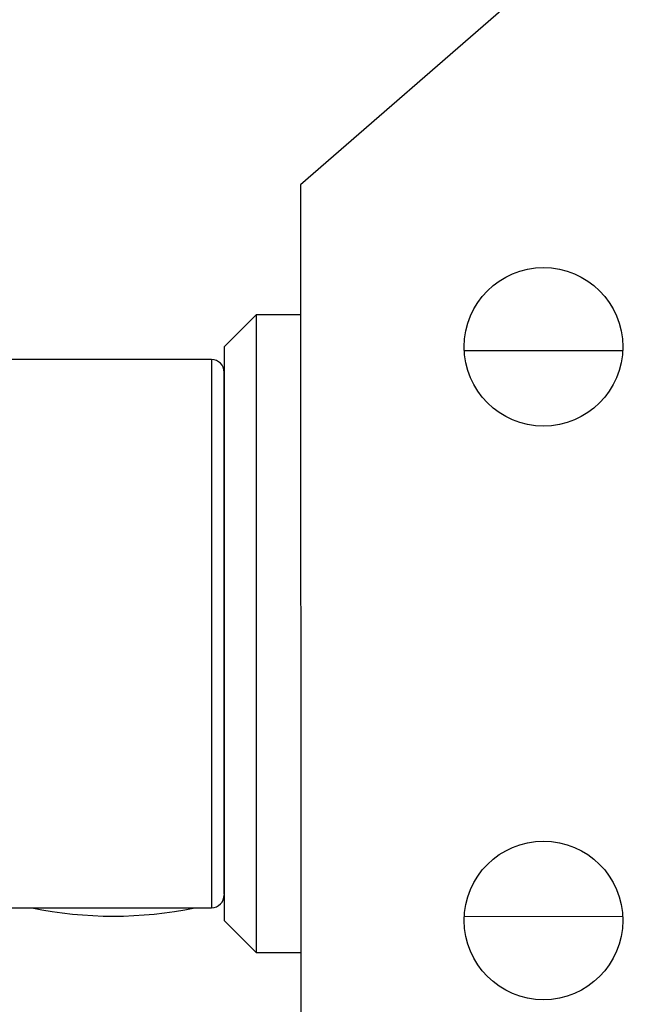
# Model space of a CAD drawing. Header units: inches. Extents: x 2.4 to 40.6, y 0.9 to 32.7.
# Tile 39 of 68: x 13.859 to 14.235, y 30.027 to 30.635. Entities that reach past the tile are written whole.
import ezdxf

# ---------------------------------------------------------------- set-up
doc = ezdxf.new("R2010")
doc.units = ezdxf.units.IN
doc.header["$MEASUREMENT"] = 0

msp = doc.modelspace()

# ---------------------------------------------------------------- linework, layer by layer
at = {"color": 7, "linetype": 'Continuous', "lineweight": 25}
for p, q in [((14.84805, 31.24299), (14.03246, 30.53282)), ((14.03246, 30.53282), (14.03249, 29.97852)), ((14.00491, 30.45251), (13.98522, 30.43283)), ((14.03246, 30.45252), (14.00491, 30.45251)), ((13.97735, 30.42495), (13.85136, 30.42495)), ((14.2314, 30.43028), (14.13353, 30.43028)), ((13.85138, 30.08636), (13.97737, 30.08637)), ((13.98524, 30.0785), (14.00493, 30.05881)), ((14.13355, 30.08106), (14.23142, 30.08107)), ((14.00493, 30.05881), (14.03249, 30.05882))]:
    msp.add_line(p, q, dxfattribs=at)
at = {"color": 7, "linetype": 'Continuous', "lineweight": 25, "flags": 128}
for points in [[(14.00491, 30.45251), (14.00491, 30.4501), (14.00491, 30.43694), (14.00491, 30.41309), (14.00491, 30.37994), (14.00491, 30.33946), (14.00491, 30.29403), (14.00492, 30.24633), (14.00492, 30.19919), (14.00492, 30.15538), (14.00493, 30.11748), (14.00493, 30.08775), (14.00493, 30.06793), (14.00493, 30.05919), (14.00493, 30.05881)], [(13.98522, 30.43283), (13.98522, 30.43047), (13.98522, 30.41706), (13.98522, 30.39264), (13.98523, 30.35889), (13.98523, 30.31811), (13.98523, 30.27307), (13.98523, 30.22685), (13.98524, 30.18259), (13.98524, 30.14331), (13.98524, 30.11168), (13.98524, 30.08987), (13.98524, 30.07936), (13.98524, 30.0785)], [(13.97735, 30.42495), (13.97735, 30.42243), (13.97735, 30.40922), (13.97735, 30.38554), (13.97735, 30.35301), (13.97735, 30.31385)], [(13.97735, 30.31385), (13.97736, 30.27072), (13.97736, 30.22657), (13.97736, 30.18439), (13.97736, 30.14708), (13.97737, 30.11716), (13.97737, 30.09668), (13.97737, 30.08704), (13.97737, 30.08637)]]:
    msp.add_lwpolyline(points, dxfattribs=at)
at = {"color": 7, "linetype": 'Continuous', "lineweight": 25}
for centre in [(14.18247, 30.43282), (14.18249, 30.07852)]:
    msp.add_circle(centre, 0.049, dxfattribs=at)
for centre, radius, start, end in [((13.97735, 30.41708), 0.00787, 0.00332, 90.00332), ((13.97737, 30.09425), 0.00787, 270.00332, 0.00332), ((13.91674, 30.32806), 0.24688, 258.23347, 281.77319)]:
    msp.add_arc(centre, radius, start, end, dxfattribs=at)
for points, knots in [([(13.98523, 30.31114), (13.98523, 30.32947), (13.98523, 30.35765), (13.98522, 30.38607), (13.98522, 30.40305), (13.98522, 30.41424), (13.98522, 30.4161), (13.98522, 30.41703)], [0, 0, 0, 0, 0.31485, 0.484339, 0.657424, 0.83051, 1, 1, 1, 1]), ([(13.98524, 30.09497), (13.98524, 30.09659), (13.98524, 30.09995), (13.98524, 30.12759), (13.98524, 30.15862), (13.98524, 30.18724), (13.98523, 30.21864), (13.98523, 30.26086), (13.98523, 30.29134), (13.98523, 30.31114)], [0, 0, 0, 0, 0.182364, 0.378153, 0.483549, 0.591182, 0.698815, 0.804211, 1, 1, 1, 1])]:
    msp.add_open_spline(points, degree=3, knots=knots, dxfattribs=at)

doc.saveas('drawing.dxf')
